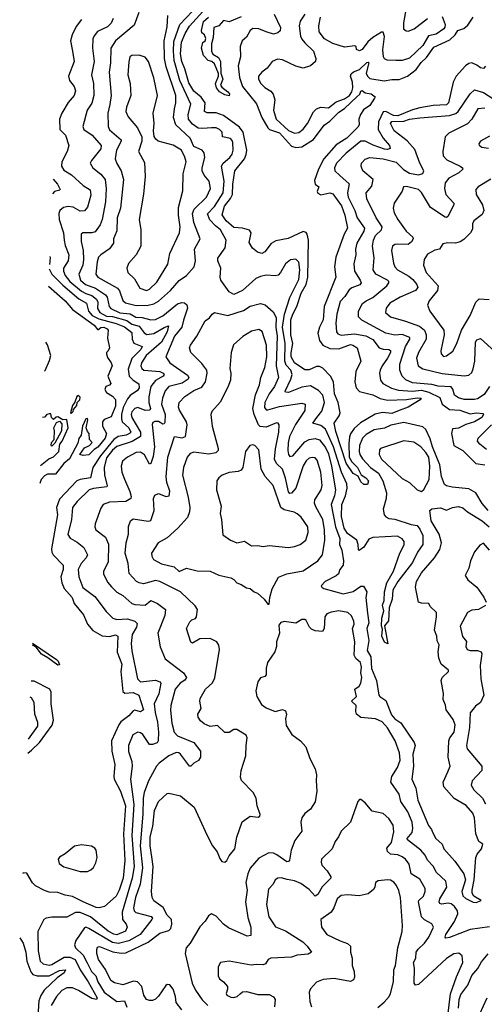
# Model space of a CAD drawing. Extents: x 1954678 to 2060275, y 904822 to 1016299.
# Tile 27 of 256: x 1955447 to 1958590, y 924282 to 930947. Entities that reach past the tile are written whole.
import ezdxf

# ---------------------------------------------------------------- set-up
doc = ezdxf.new("R2010")
doc.units = 0

msp = doc.modelspace()

# ---------------------------------------------------------------- linework, layer by layer
at = {"layer": '0CON20XD'}
for points in [[(1958058.4, 931015), (1958043.4, 930925), (1958044.4, 930885), (1958060.9, 930870.9), (1958075, 930869.2), (1958115, 930885.5), (1958206.2, 930955)], [(1955865, 930948.7), (1955829.7, 930900.3), (1955802.5, 930845), (1955790.9, 930805), (1955803.2, 930735), (1955814.7, 930665), (1955776.9, 930565), (1955784.5, 930535), (1955815.4, 930495), (1955824.6, 930465), (1955814.6, 930435), (1955775, 930386.4), (1955730.9, 930315), (1955715.4, 930275), (1955718.2, 930205), (1955757.2, 930165), (1955780, 930095), (1955768.5, 930055), (1955732.7, 929985), (1955729.6, 929955), (1955745, 929928.5), (1955797.4, 929897.4), (1955875.3, 929825.3), (1955924.5, 929795), (1955928.9, 929758.9), (1955905, 929677.5), (1955885, 929652.3), (1955855, 929652), (1955807.7, 929677.7), (1955775, 929682.8), (1955743.5, 929676.5), (1955718.8, 929655), (1955712.5, 929635), (1955712.7, 929595), (1955743.7, 929505), (1955748.6, 929455), (1955755, 929419.2), (1955780, 929355), (1955775.3, 929315), (1955742.7, 929265), (1955743, 929245), (1955754, 929215), (1955786.3, 929175), (1955865, 929109.5), (1955893.1, 929093.1), (1955935, 929080.4), (1955966.2, 929056.2), (1955974.5, 929035), (1955972.2, 928992.2), (1955989.6, 928965), (1956035, 928941.4), (1956075, 928937.4), (1956171.6, 928911.6), (1956205, 928886.6), (1956255, 928872), (1956288.4, 928828.4), (1956307, 928817), (1956355, 928823), (1956425, 928864.3), (1956454.1, 928874.1), (1956444.2, 928835), (1956405.3, 928764.7), (1956301.7, 928675), (1956271.8, 928625), (1956266.2, 928605), (1956272.7, 928585), (1956286, 928575), (1956395, 928566.2), (1956418.1, 928555), (1956423.9, 928545), (1956418.1, 928535), (1956366.2, 928505), (1956334.8, 928465), (1956320.2, 928395), (1956321.2, 928355), (1956330.8, 928315), (1956326.7, 928305), (1956295, 928302.7), (1956245, 928321.3), (1956225, 928314.6), (1956205, 928292.5), (1956201.4, 928275), (1956206.4, 928255), (1956264.5, 928155), (1956263.4, 928126.6), (1956207.2, 928092.8), (1956105, 928057.8), (1956075, 928032.9), (1956035, 927981.6), (1956017.1, 927915), (1956020.8, 927865), (1956038.4, 927795), (1956035.5, 927785), (1955945, 927774.3), (1955916, 927764), (1955835, 927686.4), (1955804.5, 927645), (1955798.2, 927565), (1955772.4, 927462.4), (1955787.6, 927437.6), (1955835, 927409.6), (1955881.2, 927375), (1955906.2, 927325), (1955897.5, 927305), (1955861.8, 927265), (1955843.3, 927225), (1955845.9, 927175), (1955873, 927103), (1955955, 927041.8), (1956031, 926941), (1956076.4, 926896.3), (1956105, 926887.2), (1956175, 926891.7), (1956225, 926874.7), (1956240.4, 926860.4), (1956237.6, 926835), (1956206.6, 926785), (1956200.3, 926725), (1956205.3, 926675), (1956244.4, 926484.4), (1956265, 926464.7), (1956365, 926476.2), (1956395, 926465.6), (1956402.5, 926455), (1956387.1, 926382.9), (1956357.1, 926315), (1956362.6, 926257.4), (1956378.7, 926191.3), (1956386.4, 926125), (1956384.5, 926065), (1956377.5, 926052.5), (1956345, 926040.8), (1956325, 926040.8), (1956279.2, 926109.2), (1956265, 926120.5), (1956245, 926125.4), (1956213.1, 926106.9), (1956182.5, 926035), (1956183.6, 925993.7), (1956205.2, 925925.2), (1956208.6, 925895), (1956196.8, 925805), (1956218.3, 925635), (1956205.7, 925425), (1956220.3, 925215), (1956206.6, 925135), (1956140.4, 924905), (1956141.6, 924855), (1956166.4, 924823.6), (1956173.3, 924805), (1956162.3, 924777.7), (1956105, 924751.9), (1956084, 924756), (1956045, 924776.2), (1955925, 924873.7), (1955855, 924903.8), (1955825, 924903.8), (1955765, 924870.9), (1955665, 924871.8), (1955625, 924865.7), (1955610, 924855), (1955570.4, 924775), (1955570.6, 924645), (1955584.7, 924575), (1955606, 924556), (1955645, 924546.3), (1955665, 924551.6), (1955748, 924602), (1955785, 924601.2), (1955822, 924585), (1955855.5, 924515), (1955909, 924435), (1955969.8, 924325), (1955966.1, 924313.9), (1955935, 924322.3), (1955845, 924374.8), (1955805, 924394.2), (1955765, 924394), (1955731.8, 924375), (1955695.4, 924335), (1955659.2, 924275)], [(1956079.3, 930955), (1956066.1, 930923.9), (1956040.9, 930899.1), (1955973.4, 930866.6), (1955950.9, 930839.2), (1955942.4, 930817.6), (1955940, 930755), (1955949.7, 930665), (1955931.6, 930575), (1955945.3, 930515), (1955948.2, 930435), (1955935, 930382.5), (1955902.9, 930335), (1955873.6, 930225), (1955879.5, 930205), (1955936.2, 930165), (1955997.6, 930095), (1955996.1, 930073.9), (1955932.5, 929995), (1955924.5, 929975), (1955941.5, 929945), (1955995, 929901.5), (1956024.7, 929865), (1956031.4, 929805)], [(1956251.8, 930995), (1956220.4, 930909.6), (1956095.5, 930805), (1956062.9, 930755), (1956060.9, 930655), (1956053, 930593), (1956064.7, 930435), (1956056.5, 930373.5), (1956042.7, 930315), (1956045.4, 930225), (1956055, 930201.8), (1956133.6, 930135), (1956133.8, 930125), (1956102.5, 930065), (1956092.5, 930005), (1956103.7, 929973.7), (1956133.6, 929923.7), (1956147.9, 929865), (1956127.8, 929672.2), (1956105.8, 929605), (1956102.9, 929517.1), (1956080.9, 929465), (1956080.4, 929435), (1956055, 929395.5), (1955995, 929356.2), (1955980.7, 929339.3), (1955971.6, 929308.4), (1955962, 929225), (1955976.4, 929205), (1956109.2, 929129.2), (1956121.6, 929111.6), (1956145, 929045.6), (1956161.6, 929031.6), (1956235, 929011.9)], [(1956235, 929011.9), (1956315, 929014.8), (1956355, 929023.6), (1956385, 929042.7), (1956467.1, 929115), (1956525, 929182.5), (1956575.8, 929215), (1956627.1, 929275), (1956637.3, 929315), (1956630, 929395), (1956667.5, 929465), (1956625, 929574.2), (1956615.2, 929635), (1956627.1, 929665), (1956710, 929745), (1956738.2, 929805), (1956728.8, 929855), (1956694.6, 929895), (1956681.8, 929925), (1956680.7, 929945), (1956698.2, 930015), (1956695.6, 930045), (1956680.6, 930065), (1956625, 930088.5), (1956600, 930145), (1956502, 930235), (1956486.4, 930285), (1956495, 930344.2), (1956503.4, 930385), (1956503.9, 930435), (1956437.1, 930627.1), (1956426.5, 930685), (1956424, 930805), (1956445, 930900), (1956449.6, 930975)], [(1958615.5, 927625), (1958575, 927671.5), (1958534.1, 927744.1), (1958485, 927771.3), (1958372.3, 927782.3), (1958335, 927791.2), (1958321.9, 927801.9), (1958301.8, 927855), (1958289.5, 927935), (1958239.6, 928055), (1958225, 928108.9), (1958195, 928172.3), (1958175, 928192), (1958045, 928220.3), (1957957.3, 928202.7), (1957915, 928181.7), (1957845, 928171.9), (1957791.2, 928138.8), (1957765.5, 928114.5), (1957745.2, 928065), (1957743.3, 928023.3), (1957747.4, 928005), (1957765.8, 927975), (1957820.8, 927915), (1957875, 927876.9), (1957904.8, 927825), (1957928.1, 927745), (1957926.4, 927705), (1957905.3, 927634.7), (1957913, 927595), (1957923, 927583), (1957945, 927571), (1957985, 927565.8), (1958095, 927529.3), (1958135, 927523.8), (1958155, 927498.2), (1958175.2, 927455), (1958175.4, 927395), (1958138.3, 927341.7), (1958105, 927273.2), (1958005, 927143.8), (1957971.1, 927085), (1957966.5, 927025), (1957945.7, 926965), (1957942.9, 926877.1), (1957915.8, 926845), (1957937.1, 926722.9), (1957915, 926734.6), (1957896.6, 926775), (1957901.3, 926821.3), (1957893.6, 926845), (1957898, 926895), (1957910.6, 926945), (1957901.5, 926985), (1957912.5, 927015), (1957915.3, 927075.3), (1957930.6, 927135), (1957975.3, 927214.7), (1958018.2, 927335), (1958047.8, 927392.2), (1958047.3, 927415), (1958034, 927434), (1958002.1, 927452.1), (1957835, 927441.6), (1957809.9, 927430.1), (1957775, 927377.3), (1957744.2, 927354.2), (1957738.8, 927358.8), (1957736.8, 927395), (1957727.5, 927425), (1957665, 927470), (1957641.5, 927505), (1957624.1, 927585), (1957625.8, 927665), (1957651.7, 927725), (1957661.5, 927775), (1957660.8, 927805), (1957624, 927885), (1957570.9, 928055), (1957516.2, 928175), (1957485, 928200.6), (1957429.2, 928215), (1957457.5, 928255), (1957491.7, 928298.3), (1957508.4, 928355), (1957496.8, 928405), (1957467.5, 928437.5), (1957415, 928468.6), (1957355, 928459), (1957265, 928423.1), (1957245.8, 928425), (1957243.1, 928433.1), (1957282.2, 928515), (1957290, 928545), (1957280.4, 928575), (1957249.7, 928609.7), (1957240.4, 928635), (1957242.1, 928755), (1957225.3, 928865), (1957238.8, 928955), (1957273.7, 929066.3), (1957335, 929189.2), (1957342, 929255), (1957335.7, 929305.7), (1957315, 929327.3), (1957277.9, 929322.1), (1957245, 929295.7), (1957212.3, 929235), (1957195, 929218.2), (1957175, 929212.5), (1957115, 929217.9), (1957075, 929209.8), (1957044.5, 929195), (1956955, 929113.9), (1956895, 929086.7), (1956865, 929105.6), (1956807.5, 929185), (1956803.5, 929205), (1956807.8, 929265), (1956787.8, 929315), (1956787.6, 929332.4), (1956836.4, 929403.6), (1956844.6, 929455), (1956805.3, 929525), (1956770.8, 929550.8), (1956733.3, 929593.3), (1956717.9, 929632.1), (1956765, 929682.9), (1956822.6, 929775), (1956829.3, 929855), (1956812.5, 929955), (1956824.3, 929975.7), (1956869.2, 930015), (1956885, 930037.1), (1956891.6, 930065), (1956889.4, 930115), (1956885, 930130), (1956872, 930142), (1956818.9, 930155), (1956816.7, 930186.7), (1956799.4, 930205), (1956775, 930215.9), (1956745, 930215.3), (1956685, 930210.2), (1956655, 930213.8), (1956615, 930240.8), (1956588.8, 930275), (1956587.1, 930305), (1956603.5, 930375), (1956531, 930535), (1956492.2, 930672.2), (1956486.2, 930735), (1956489.5, 930800.5), (1956530.2, 930915), (1956616.5, 931005)], [(1957167.9, 930985), (1957210.8, 930895), (1957208.3, 930871.7), (1957192.6, 930857.4), (1957165, 930849.6), (1957114.8, 930864.8), (1957065, 930885.8), (1957023.2, 930886.8), (1957005, 930874.4), (1956980.4, 930829.6), (1956950.9, 930805), (1956938.2, 930765), (1956940.4, 930695), (1956924, 930635), (1956933.5, 930555), (1956955.2, 930495.2), (1957048.1, 930378.1), (1957084.8, 930285), (1957124.8, 930215), (1957137.5, 930205), (1957205, 930181.2), (1957285, 930091.6), (1957315, 930082), (1957355, 930086), (1957433.6, 930136.4), (1957506.3, 930233.7), (1957545, 930261), (1957605, 930321.6), (1957643.5, 930346.5), (1957727.3, 930425), (1957747.4, 930442.6), (1957755, 930462.5), (1957765, 930466.9), (1957783.2, 930453.2), (1957825.2, 930445), (1957851.4, 930425), (1957847.6, 930415), (1957815, 930367.1), (1957773, 930337), (1957751.5, 930305), (1957742.2, 930275), (1957742.5, 930235), (1957735, 930218.8), (1957660, 930145), (1957588.8, 930101.2), (1957505, 930006.3), (1957468.1, 929935), (1957441.4, 929858.6), (1957446.7, 929835), (1957471.1, 929815), (1957459.1, 929785), (1957462.8, 929772.8), (1957485, 929761.5), (1957545, 929774.7), (1957565, 929769.5), (1957625, 929687.8), (1957647.5, 929625), (1957664, 929535), (1957641.8, 929495), (1957585, 929338.8), (1957576.8, 929275), (1957584.6, 929205), (1957506.2, 929005), (1957499.5, 928915), (1957475.2, 928865), (1957464.7, 928825), (1957474.1, 928775), (1957497.7, 928745), (1957545, 928720.7), (1957605, 928718.7), (1957685, 928748.4), (1957700.8, 928745), (1957730.6, 928725), (1957755.5, 928635), (1957720.4, 928565), (1957713.8, 928495), (1957722.3, 928455), (1957745, 928431.5), (1957835, 928407.3), (1957885, 928382.1), (1957935, 928371.8), (1958065, 928375.2), (1958135, 928388.5), (1958163.3, 928385), (1958156.2, 928375), (1958074.3, 928325), (1958015, 928300.8), (1957965, 928282), (1957902.4, 928287.6), (1957852.2, 928277.8), (1957751.9, 928218.1), (1957710.7, 928179.3), (1957686, 928144), (1957677.5, 928122.5), (1957673, 928077), (1957676.5, 927985), (1957693.6, 927953.6), (1957733.1, 927915), (1957757.4, 927867.4), (1957789.4, 927845), (1957805.7, 927825), (1957799.1, 927800.9), (1957775, 927800), (1957755, 927820), (1957737.6, 927857.6), (1957703.1, 927875), (1957656.7, 927945), (1957585, 928158.6), (1957573.6, 928215), (1957608.9, 928265), (1957614.8, 928285), (1957600.8, 928355), (1957577.1, 928415), (1957569.2, 928495), (1957549.5, 928535), (1957498.7, 928588.7), (1957475, 928600.6), (1957455, 928598.8), (1957405, 928577.5), (1957375, 928576.9), (1957305.7, 928625), (1957283.9, 928665), (1957283.2, 928693.2), (1957294.6, 928755), (1957280.3, 928815), (1957282, 928915), (1957294.2, 928955), (1957321, 929005), (1957351.2, 929095), (1957384.6, 929155), (1957397.2, 929205), (1957400.5, 929455), (1957392.2, 929495), (1957385, 929505.7), (1957365, 929513.3), (1957264, 929466), (1957178.7, 929451.3), (1957148, 929432), (1957105, 929375.7), (1957084.1, 929364.1), (1957055, 929372.5), (1957020.9, 929400.9), (1956998.9, 929438.9), (1957005, 929470), (1957012, 929505), (1957001.6, 929521.6), (1956955, 929537.2), (1956895, 929540.3), (1956843.3, 929585), (1956816.7, 929626.7), (1956831.3, 929685), (1956873.1, 929736.9), (1956886.1, 929763.9), (1956888.9, 929835), (1956903.3, 929925), (1956966.7, 930005), (1956979.5, 930035), (1956983.3, 930065), (1956958, 930185), (1956935, 930218.9), (1956825, 930298.4), (1956775, 930317.4), (1956715, 930317.2), (1956697.8, 930325), (1956701.2, 930385), (1956675, 930422.4), (1956625, 930464), (1956590.2, 930520.2), (1956564.6, 930615), (1956544.4, 930665), (1956535.4, 930715.4), (1956540.5, 930795), (1956565.5, 930854.5), (1956596.4, 930903.6), (1956686.2, 931003.8)], [(1956865, 930432.9), (1956835, 930438.8), (1956798.3, 930458.3), (1956778, 930485), (1956771.5, 930515), (1956791.5, 930565), (1956792.2, 930582.2), (1956765, 930648.8), (1956746.9, 930665), (1956722, 930672), (1956691.2, 930705), (1956677.5, 930755), (1956686.7, 930793.3), (1956702.5, 930805), (1956705, 930820), (1956698, 930845), (1956679.3, 930859.3), (1956676.7, 930875), (1956690, 930935), (1956724.4, 930965)], [(1956945, 930965.6), (1956865, 930933.5), (1956825, 930941.2), (1956795, 930906.2), (1956761.2, 930895), (1956755.7, 930825.7), (1956744.1, 930785), (1956745.3, 930735), (1956754.5, 930714.5), (1956792, 930692), (1956806.3, 930665), (1956807.3, 930585), (1956820.4, 930545), (1956806.1, 930505), (1956815, 930491.5), (1956855, 930459.1), (1956865.4, 930445), (1956865, 930432.9)], [(1957375.7, 930984.3), (1957343.3, 930936.7), (1957338.2, 930905), (1957346.7, 930836.7), (1957355.3, 930815), (1957375, 930790.8), (1957435.4, 930735), (1957450.4, 930685), (1957447.3, 930665), (1957415, 930634), (1957365, 930620), (1957315, 930633.3), (1957225, 930674.6), (1957190.9, 930679.1), (1957155, 930664.2), (1957121.4, 930618.6), (1957085, 930591.9), (1957063.1, 930565), (1957062.5, 930545), (1957077.3, 930515), (1957105, 930488.5), (1957145, 930462.9), (1957162.4, 930442.4), (1957172.1, 930405), (1957163.4, 930335), (1957182.9, 930275), (1957265, 930198.1), (1957305, 930179.2), (1957335, 930184.7), (1957365, 930206.4), (1957394.1, 930245), (1957435.3, 930324.7), (1957455.2, 930344.8), (1957485, 930354.7), (1957535, 930351.2), (1957589.1, 930390.9), (1957645, 930411.9), (1957678.8, 930435), (1957695, 930459.2), (1957701.1, 930485), (1957697.7, 930525), (1957685.6, 930565), (1957688.9, 930581.1), (1957704.8, 930595.2), (1957745, 930609.7), (1957795, 930656.9), (1957805, 930660), (1957809.6, 930655), (1957792, 930585), (1957799.8, 930565), (1957815, 930549.6), (1957912.4, 930532.4), (1957965, 930542.5), (1958015, 930543), (1958070.8, 930565), (1958129.5, 930610.5), (1958163.2, 930656.8), (1958198.8, 930691.2), (1958248.2, 930761.8), (1958358, 930812), (1958393.1, 930845), (1958411.9, 930875), (1958451.8, 930888.2), (1958479.4, 930910.6), (1958515, 930963.4)], [(1958305, 930968), (1958326.2, 930913.8), (1958324.2, 930895.8), (1958315.4, 930885), (1958265, 930849.5), (1958213, 930837), (1958175, 930771.8), (1958085, 930686.7), (1958035, 930670), (1957991.5, 930671.5), (1957933.9, 930673.9), (1957915, 930682.9), (1957907.8, 930695), (1957903.5, 930743.5), (1957914, 930834), (1957905, 930862), (1957895, 930862.9), (1957835, 930826.2), (1957803.1, 930796.9), (1957765, 930746.5), (1957745, 930736.9), (1957726, 930745), (1957722.5, 930765), (1957715, 930771.4), (1957645, 930760.9), (1957565, 930786.1), (1957508.3, 930818.3), (1957474, 930865), (1957470.3, 930905), (1957481.9, 930965)], [(1956305, 929114.1), (1956325, 929123.1), (1956375, 929170.8), (1956448.3, 929291.7), (1956462.9, 929365), (1956527.5, 929505), (1956533.3, 929545), (1956521.4, 929625), (1956522.1, 929675), (1956551, 929789), (1956551.9, 929905), (1956573.1, 929985), (1956565, 930016.9), (1956540.4, 930065), (1956485, 930096.9), (1956383.9, 930123.9), (1956367.7, 930137.7), (1956357.5, 930157.5), (1956351.6, 930195), (1956356, 930244), (1956350, 930315), (1956379.6, 930435), (1956354.6, 930554.6), (1956318.9, 930665), (1956295, 930693.1), (1956255, 930706.4), (1956205, 930705.6), (1956192.5, 930695), (1956185, 930662.5), (1956178.9, 930575), (1956193.1, 930515), (1956198.8, 930435), (1956169.7, 930355), (1956165.9, 930325), (1956179.9, 930289.9), (1956243.3, 930215), (1956272.3, 930155), (1956273.9, 930126.1), (1956251.5, 930055), (1956290.9, 929980.8), (1956295.7, 929885), (1956284.2, 929765.8), (1956254.6, 929595), (1956266.2, 929525), (1956265.4, 929415), (1956235, 929356.5), (1956183.5, 929296.5), (1956170.5, 929265), (1956179.1, 929235), (1956222.3, 929192.2), (1956259.2, 929129.2), (1956305, 929114.1)], [(1958598.2, 930631.8), (1958585, 930617.5), (1958565, 930621.1), (1958538.7, 930638.7), (1958505, 930654.5), (1958485, 930650), (1958462.5, 930635), (1958400, 930565), (1958380, 930525), (1958347.5, 930385), (1958335, 930370.8), (1958244.4, 930365.6), (1958155, 930349.6), (1958105, 930336.4), (1958005, 930295.8), (1957975, 930298.1), (1957925, 930324.9), (1957906.9, 930323.1), (1957874.3, 930255.7), (1957871.9, 930205), (1957905.1, 930145.1), (1957948.5, 930095), (1957953.3, 930075), (1957935, 930068.3), (1957915, 930071.2), (1957837.8, 930097.8), (1957785, 930126.1), (1957755, 930124.1), (1957655, 930044.7), (1957590.7, 929975), (1957577.1, 929945), (1957578.8, 929925), (1957613.4, 929893.4), (1957676.6, 929836.6), (1957664.8, 929775), (1957670, 929745), (1957714.3, 929655), (1957729.7, 929605), (1957778.6, 929535), (1957774.2, 929515), (1957726.7, 929435), (1957718.6, 929395), (1957720.8, 929355), (1957706.4, 929295), (1957711.6, 929245), (1957750.3, 929185), (1957756.7, 929165), (1957747.5, 929152.5), (1957695, 929132), (1957675, 929117.7), (1957647.4, 929072.6), (1957615, 929039.4), (1957591.7, 928955), (1957585.9, 928894.1), (1957590, 928835), (1957600, 928820), (1957621.7, 928811.7), (1957710.9, 928820.8), (1957788.1, 928808.1), (1957835, 928783.3), (1957878.1, 928725), (1957905, 928716.2), (1957944.7, 928714.7), (1957955, 928707.1), (1957955.3, 928695), (1957936.3, 928655), (1957898.2, 928605), (1957886, 928575), (1957882.3, 928555), (1957887.6, 928507.6), (1957903.5, 928483.5), (1957963, 928453), (1958008.8, 928438.8), (1958105, 928433), (1958165, 928438.7), (1958215.8, 928425.8), (1958289.1, 928389.1), (1958304.7, 928345), (1958355, 928307.7), (1958425, 928303.6), (1958495, 928278.5), (1958535, 928286.3), (1958582.5, 928282.5), (1958584.4, 928275), (1958573.8, 928255), (1958525, 928224.2), (1958465, 928206.9), (1958415, 928183.2), (1958375, 928178.2), (1958367.4, 928145), (1958385, 928064.7), (1958445, 928030), (1958532.6, 927942.6), (1958595, 927934.2)], [(1958625, 928464), (1958588.9, 928411.1), (1958545, 928381.5), (1958525, 928375.4), (1958455, 928375.9), (1958416.8, 928386.8), (1958389.5, 928405), (1958376.5, 928446.5), (1958365, 928461.6), (1958277.5, 928467.5), (1958235, 928478.1), (1958105, 928489.4), (1958059, 928509), (1958034, 928535), (1958019.1, 928575), (1958019.2, 928615), (1958056.1, 928735), (1958086.6, 928785), (1958086.1, 928796.1), (1958035, 928816.6), (1957985, 928811.4), (1957925, 928824.7), (1957762.3, 928912.3), (1957739.5, 928935), (1957738.9, 928975), (1957765.4, 929025), (1957790, 929045), (1957835, 929066.7), (1957931.1, 929145), (1957945.4, 929165), (1957944.6, 929175), (1957934.5, 929185), (1957857.5, 929225), (1957839.2, 929255), (1957845.4, 929335), (1957834.1, 929415), (1957840.8, 929455), (1957854.5, 929485.5), (1957894, 929525), (1957900, 929545), (1957858.7, 929605), (1957795.4, 929735), (1957791.8, 929775), (1957829.1, 929820.9), (1957837.3, 929865), (1957768.2, 929925), (1957757.8, 929955), (1957759.4, 929975), (1957785, 930003.3), (1957815, 930013.9), (1957905, 930004.7), (1957995, 929982.4), (1958043.7, 929933.7), (1958085, 929908.8), (1958145, 929898.1), (1958174.1, 929905.9), (1958180.8, 929925), (1958154.6, 929975), (1958119.2, 930069.2), (1958068.3, 930128.3), (1957980.5, 930195), (1957955.4, 930245), (1957965, 930259.1), (1958045, 930260.3), (1958085, 930273.5), (1958153.6, 930283.6), (1958355, 930299.5), (1958397.6, 930312.4), (1958413.6, 930326.4), (1958495, 930445.8), (1958525, 930472.5), (1958585, 930453.9), (1958655, 930409.7)], [(1958595, 930347.6), (1958546, 930345), (1958505.3, 930275), (1958477.5, 930242.5), (1958350.9, 930179.1), (1958325.8, 930155), (1958310, 930055), (1958312.5, 930025), (1958337.7, 929997.7), (1958427.5, 929955), (1958442.9, 929945), (1958445.7, 929935), (1958419.1, 929910.8), (1958349.5, 929875), (1958325, 929842), (1958320, 929805), (1958329.3, 929765), (1958384.4, 929705), (1958384.5, 929695), (1958344.6, 929615.4), (1958335, 929608.9), (1958325, 929610.9), (1958226.5, 929676.5), (1958165, 929777.9), (1958145, 929798.4), (1958065, 929818.8), (1958044.6, 929815.4), (1958035, 929786), (1957979.5, 929705), (1957972.6, 929672.6), (1957980.4, 929640.4), (1958006.2, 929595), (1958061.1, 929515), (1958106.2, 929476.2), (1958109.1, 929465), (1958097, 929443), (1958075, 929424.7), (1958001.2, 929428.8), (1957984.2, 929425.8), (1957969.5, 929415), (1957963.4, 929385), (1957975, 929300), (1957985.4, 929275), (1958002.7, 929255), (1958080.2, 929210.2), (1958107.7, 929187.7), (1958133.6, 929155), (1958139.7, 929135), (1958125, 929114.7), (1958021.8, 929068.2), (1957951.3, 929028.7), (1957925.5, 928995), (1957921.1, 928965), (1957955.3, 928935.3), (1958057.2, 928907.2), (1958152.6, 928872.6), (1958185.2, 928845.2), (1958197.7, 928815), (1958197.5, 928785), (1958144.1, 928695), (1958132.2, 928655), (1958142.9, 928605), (1958174.1, 928584.1), (1958305, 928553.3), (1958455, 928536.2), (1958485, 928541.9), (1958505, 928558.6), (1958515.8, 928584.2), (1958525.8, 928635), (1958530, 928765), (1958539.5, 928780.5), (1958565, 928789.2), (1958660.5, 928700.5)], [(1958625, 930159.2), (1958563.8, 930125), (1958552.7, 930107.3), (1958555, 930097.5), (1958572.5, 930085), (1958617.9, 930077.9)], [(1955673.4, 929866.9), (1955703.4, 929835), (1955721.4, 929798.6), (1955717.8, 929792.2), (1955683.2, 929785), (1955669.1, 929768.8)], [(1958635, 929867.8), (1958548.8, 929815), (1958533.2, 929796.8), (1958535, 929763.3), (1958577.8, 929695), (1958588.1, 929655), (1958575, 929627.5), (1958520, 929585), (1958511.4, 929565), (1958509.8, 929530.2), (1958497.1, 929505), (1958451.5, 929458.5), (1958426.8, 929443.2), (1958395.4, 929435.4), (1958342.6, 929437.4), (1958310, 929430), (1958286.2, 929395), (1958255, 929387.8), (1958205, 929360.4), (1958183.3, 929325), (1958178, 929285), (1958196.4, 929236.4), (1958278.2, 929145), (1958273.8, 929115), (1958216.2, 929045), (1958205.4, 929015), (1958221.5, 928975), (1958316.7, 928845), (1958318.2, 928815), (1958296.8, 928705), (1958298.2, 928685), (1958315, 928666.9), (1958335, 928671.4), (1958376.3, 928703.7), (1958405, 928756.2), (1958435.5, 928845), (1958494.7, 928945), (1958533.3, 929035), (1958555, 929058.6), (1958622.4, 929052.4)], [(1956031.4, 929805), (1956027.4, 929715), (1956004.3, 929595.7), (1955991.4, 929558.6), (1955958.2, 929511.8), (1955935, 929505.3), (1955874.6, 929505.4), (1955863.1, 929495), (1955862.7, 929445), (1955877.1, 929385), (1955878.2, 929325), (1955873.1, 929285), (1955846.3, 929225), (1955859, 929185), (1955890.9, 929155), (1955960.2, 929130.2), (1956027.6, 929085), (1956038.4, 929068.4), (1956052.7, 929005), (1956063.1, 928993.1), (1956125, 928963.9), (1956195, 928955.1), (1956232.7, 928932.7), (1956275, 928930.9), (1956333.8, 928916.2), (1956365, 928916.7), (1956415, 928943.2), (1956515, 929024.4), (1956543.8, 929033.8), (1956561.5, 929031.5), (1956576.8, 929016.8), (1956581, 928995), (1956555, 928912.5), (1956543.9, 928865), (1956495, 928804.5), (1956435.5, 928665), (1956462.5, 928625), (1956581.5, 928541.5), (1956590.3, 928525), (1956586.8, 928515), (1956545, 928486.6), (1956456.7, 928463.3), (1956430.4, 928435), (1956412.4, 928385), (1956406.2, 928345), (1956431.2, 928275), (1956429.5, 928220.5), (1956425, 928212), (1956415, 928210.3), (1956385, 928226.2), (1956361.8, 928228.2), (1956348.4, 928221.6), (1956342.1, 928207.9), (1956358.1, 928055), (1956349.2, 927990.8), (1956335, 927944), (1956325, 927938), (1956291.2, 928001.2), (1956265, 928020.8), (1956235, 928016.7), (1956175, 927985.4), (1956142.1, 927957.9), (1956134, 927926), (1956137.5, 927885), (1956155.9, 927835.9), (1956192.9, 927752.9), (1956201.1, 927718.9), (1956197.8, 927705), (1956164.4, 927685.6), (1956055, 927681.2), (1956011.4, 927665), (1955995, 927641.2), (1955957.5, 927535), (1955954.4, 927515), (1955961.9, 927495), (1956027.8, 927445), (1956047.4, 927397.4), (1956044.7, 927275.3), (1956014.4, 927215), (1956013.5, 927195), (1956040.6, 927140.6), (1956067.3, 927107.3), (1956105, 927070.9), (1956145, 927048.8), (1956205.8, 926995.8), (1956225, 926988.7), (1956295, 926984.6), (1956335, 927016), (1956378.6, 926995), (1956432.9, 926955), (1956428.7, 926915), (1956382.1, 926795), (1956397.5, 926702.5), (1956431.1, 926621.1), (1956554.7, 926525), (1956575.3, 926495.3), (1956565, 926476.2), (1956532.1, 926455), (1956498.9, 926415), (1956470.3, 926305), (1956466.7, 926273.3), (1956475.9, 926185), (1956492.8, 926125), (1956515, 926099.1), (1956624.4, 926055), (1956668.9, 925995), (1956670, 925955), (1956657.3, 925932.7), (1956624.5, 925915.5), (1956605, 925893.3), (1956595, 925893.8), (1956533.9, 925975), (1956524.3, 925984.3), (1956505, 925987.3), (1956455.4, 925965), (1956389.4, 925915), (1956371.9, 925895), (1956317.1, 925795), (1956288.8, 925715), (1956282.1, 925677.9), (1956279.5, 925569.5), (1956260.7, 925355), (1956278.4, 925205), (1956261, 925095), (1956229.1, 925005), (1956217, 924935), (1956221.4, 924915), (1956233, 924903), (1956335.8, 924875.8), (1956344.3, 924865), (1956341.1, 924855), (1956261.1, 924755), (1956185, 924711.5), (1956115, 924693.1), (1956075, 924701.4), (1955915, 924796.3), (1955895, 924803.9), (1955885, 924800.8), (1955826.9, 924715), (1955817.5, 924685), (1955824.4, 924665), (1955875.7, 924615.7), (1955903.2, 924563.2), (1955933.4, 924505), (1955962.2, 924475), (1955976.2, 924435), (1956018.7, 924365), (1956105, 924301.4), (1956155.2, 924305.2), (1956172.2, 924262.2)], [(1955650.3, 929344.1), (1955652.8, 929335), (1955647.9, 929289.9)], [(1955646.7, 929261.8), (1955664, 929224), (1955739.4, 929149.4), (1955847.6, 929057.6), (1955897.8, 929027.8), (1955912.1, 928975), (1955936.2, 928945), (1955981.2, 928921.2), (1956100.2, 928890.2), (1956155, 928867.7), (1956205, 928830.4), (1956207.4, 928785), (1956218.5, 928758.5), (1956275.6, 928735), (1956267.2, 928715), (1956205, 928654.8), (1956181.5, 928581.5), (1956187.8, 928535), (1956215, 928507.1), (1956252.7, 928482.7), (1956256, 928455), (1956243, 928437), (1956195, 928404.3), (1956175, 928381.6), (1956147.7, 928322.3), (1956135.8, 928275), (1956134.6, 928245), (1956141.1, 928225), (1956185.2, 928185), (1956198.7, 928155), (1956190.4, 928145), (1956166.7, 928135), (1956113.9, 928126.1), (1956083.5, 928106.5), (1955994.1, 927995), (1955942.4, 927915), (1955925, 927845.5), (1955855, 927834.4), (1955832.7, 927825), (1955715, 927700.9), (1955695.5, 927645), (1955703, 927595), (1955662.2, 927365), (1955663.4, 927343.4), (1955673.6, 927323.6), (1955740, 927255), (1955741.1, 927225), (1955724.7, 927175), (1955732.2, 927135), (1955747.4, 927097.4), (1955802, 927035), (1955815.9, 926995), (1955877.9, 926917.9), (1955905.5, 926855), (1955942.3, 926812.3), (1956003.6, 926776.4), (1956055, 926771.4), (1956095, 926783.1), (1956110.9, 926775), (1956106.2, 926665), (1956136.7, 926585), (1956131.7, 926535), (1956145, 926400), (1956158.9, 926388.9), (1956215, 926392.7), (1956253.5, 926375), (1956284.6, 926275), (1956265, 926263), (1956225, 926272.7), (1956215, 926269), (1956186.1, 926233.9), (1956132, 926195), (1956117.3, 926175), (1956068.5, 926065), (1956069.3, 925995), (1956090.9, 925905), (1956083.2, 925826.8), (1956086.3, 925805), (1956128, 925725), (1956161.9, 925625), (1956148.8, 925435), (1956158.7, 925255), (1956146.2, 925135), (1956120.5, 925055), (1956100.4, 925015), (1956020, 924945), (1955985, 924934.6), (1955965, 924937.9), (1955875, 924974.8), (1955805, 925011.6), (1955755, 925020.3), (1955705, 925037.8), (1955645, 925040.8), (1955615, 925051.9), (1955554, 925085), (1955533.4, 925103.4), (1955495, 925170), (1955475, 925171.2), (1955465.9, 925167.7)], [(1955640.9, 929144.1), (1955755, 929043.3), (1955804.7, 928984.7), (1955950.1, 928880.1), (1955975, 928848.8), (1955996.3, 928863.7), (1956014.8, 928865.2), (1956037.8, 928855), (1956045.7, 928845), (1956040.8, 928790.8), (1956053.8, 928725), (1956046.2, 928705), (1956033.3, 928695), (1956033.6, 928686.4), (1956040.6, 928660.6), (1956066, 928625), (1956071.2, 928605), (1956042.5, 928535), (1956062.5, 928485), (1956055, 928472.5), (1956030, 928465), (1956023.3, 928445), (1956035, 928423.3), (1956075, 928398.8), (1956095, 928376.2), (1956095, 928330), (1956065, 928258), (1956019.2, 928240.8), (1956005.9, 928224.1), (1956006, 928195), (1956032.9, 928145), (1956025, 928114.4), (1955975, 928052.7), (1955951.4, 928038.6), (1955915, 928002.5), (1955875, 927996.7), (1955853.3, 928005), (1955885, 928050), (1955920, 928065), (1955936.7, 928085), (1955920, 928105), (1955917, 928147), (1955905, 928160), (1955896.7, 928185), (1955908, 928238), (1955905, 928246.7), (1955893.8, 928245), (1955872, 928195), (1955861.9, 928135), (1955847.2, 928112.8), (1955840.3, 928079.7), (1955783.3, 927975), (1955745, 927942), (1955688.3, 927871.7), (1955635, 927870), (1955615, 927859.4), (1955591.9, 927835), (1955581.9, 927806.6)], [(1956542.7, 924245), (1956504.7, 924294.7), (1956501.5, 924335), (1956485.3, 924385), (1956462.9, 924412.9), (1956445, 924416.4), (1956435, 924410), (1956385, 924337.8), (1956365, 924317.5), (1956345, 924307.5), (1956325, 924306.9), (1956305.5, 924315.5), (1956287.5, 924345), (1956272.4, 924402.4), (1956244.8, 924434.8), (1956217.6, 924437.6), (1956144.7, 924414.7), (1956087.7, 924427.7), (1956062.2, 924442.2), (1956027.5, 924517.5), (1955979.8, 924585), (1955967.7, 924625), (1955967.6, 924652.4), (1955972.2, 924667.8), (1955987.7, 924672.3), (1956077.3, 924637.3), (1956132.2, 924627.8), (1956165, 924631.3), (1956315, 924703.3), (1956395, 924764.7), (1956455, 924782.3), (1956468.9, 924795), (1956476.8, 924825), (1956473.8, 924855), (1956445, 924885.6), (1956418.4, 924938.4), (1956355, 924982.9), (1956342.9, 925005), (1956337.9, 925045), (1956348.7, 925215), (1956340.3, 925280.3), (1956329, 925355), (1956328.5, 925415), (1956347, 925485), (1956359.5, 925595), (1956386.4, 925655), (1956445, 925708.1), (1956455, 925712.2), (1956535, 925693.1), (1956626.5, 925616.5), (1956716.2, 925425), (1956752.2, 925355), (1956781.8, 925315), (1956799.7, 925269.7), (1956815, 925248.8), (1956835, 925243.8), (1956849.2, 925255), (1956863.4, 925286.6), (1956901.4, 925335), (1956915.5, 925414.5), (1956952.1, 925517.9), (1957005, 925555.8), (1957060.8, 925549.2), (1957072, 925555), (1957074, 925566), (1957054.2, 925625), (1957046.8, 925676.8), (1957025.5, 925715.5), (1956947.7, 925797.7), (1956940.5, 925820.5), (1956945.7, 925865), (1956977, 925963), (1956978.1, 926035), (1956985.7, 926085), (1956978.8, 926105), (1956915, 926142.5), (1956895, 926141.4), (1956865, 926121.5), (1956835, 926122.1), (1956785, 926168.8), (1956735, 926162.9), (1956695, 926180.6), (1956670.2, 926200.2), (1956653.3, 926225), (1956651.1, 926245), (1956673.5, 926285), (1956664.6, 926335), (1956668.3, 926351.7), (1956704.5, 926415.5), (1956752.2, 926457.8), (1956767.5, 926492.5), (1956798.2, 926685), (1956793.1, 926713.1), (1956781.4, 926735), (1956735, 926758.1), (1956665, 926756.7), (1956615, 926727.5), (1956605, 926732.5), (1956575.7, 926825), (1956597.9, 926872.1), (1956611.2, 926885), (1956635.6, 926894.4), (1956642.9, 926905), (1956648.9, 926955), (1956635, 926979.2), (1956534.3, 927074.3), (1956395.2, 927145.2), (1956365, 927150), (1956285, 927128.2), (1956255, 927134.5), (1956237.5, 927145), (1956188, 927198), (1956179.7, 927265), (1956161.1, 927335), (1956168.1, 927405), (1956183.2, 927465), (1956182.8, 927517.2), (1956195.7, 927555), (1956215, 927567.3), (1956315, 927553.5), (1956333.3, 927556.7), (1956356.1, 927623.9), (1956353.1, 927705), (1956361.2, 927728.8), (1956385, 927740.4), (1956435, 927720.4), (1956458.1, 927725), (1956461.4, 927755), (1956442.1, 927815), (1956437.1, 927855), (1956447.9, 927985), (1956493.8, 928125), (1956545, 928117.5), (1956568, 928125), (1956579.2, 928205), (1956574.4, 928225), (1956526.8, 928305), (1956522, 928325), (1956525, 928355.8), (1956565, 928396.4), (1956625, 928436.2), (1956680, 928460), (1956704.2, 928495.8), (1956715.4, 928555), (1956713.1, 928575), (1956680.1, 928620.1), (1956605.5, 928695), (1956595.4, 928725), (1956602.7, 928745), (1956646.2, 928805), (1956700.5, 928909.5), (1956730.5, 928929.5), (1956748, 928955), (1956765, 928965.6), (1956855, 928944.6), (1956961.9, 928978.1), (1957005, 929007.5), (1957075, 929025.5), (1957107.6, 929017.6), (1957160.7, 928970.7), (1957181.9, 928931.9), (1957180, 928865), (1957187.8, 928805), (1957182.1, 928605), (1957197.1, 928525), (1957171.1, 928465), (1957134.8, 928415), (1957105, 928355.4), (1957102.9, 928322.9), (1957115, 928307.3), (1957125, 928305.3), (1957205, 928328.4), (1957355, 928351.4), (1957377.1, 928345), (1957375, 928302), (1957312.5, 928207.5), (1957272.2, 928125), (1957263, 928083), (1957261.6, 928031.6), (1957264.7, 928004.7), (1957275, 927990.6), (1957295.2, 927994.7), (1957375, 928089.4), (1957405, 928105.3), (1957445, 928111.8), (1957475, 928102.8), (1957515, 928052), (1957535, 928009.5), (1957557.2, 927925), (1957584.5, 927765), (1957576.8, 927725), (1957554.3, 927665), (1957583.6, 927515), (1957612.4, 927435), (1957610.2, 927395), (1957625.6, 927355.6), (1957637.3, 927285), (1957634.3, 927255.7), (1957613.8, 927225), (1957604.4, 927195), (1957588.5, 927181.5), (1957514.3, 927145), (1957485.8, 927115), (1957490, 927105), (1957505, 927096.5), (1957635, 927060.8), (1957702.5, 927077.5), (1957755, 927112), (1957773.3, 927113.3), (1957794.4, 927075), (1957788.2, 927035), (1957799.9, 926930.1), (1957809, 926865), (1957795.6, 926825), (1957808.1, 926745), (1957797.7, 926677.8), (1957821.5, 926635), (1957827.3, 926555), (1957861.1, 926475), (1957876.7, 926375), (1957882.9, 926365), (1957925, 926338.9), (1957962.5, 926242.5), (1957985, 926215.4), (1958026.5, 926186.5), (1958116.7, 926055), (1958121.7, 926035), (1958105.9, 925975), (1958110.7, 925895), (1958099.1, 925805), (1958126.9, 925745), (1958140, 925665), (1958212.5, 925492.5), (1958233.5, 925465), (1958241.9, 925441.9)], [(1957135, 926990), (1957138.8, 927035), (1957155.6, 927095), (1957196.7, 927173.3), (1957255, 927196.2), (1957365, 927216.4), (1957465, 927284.4), (1957495.6, 927325), (1957510.3, 927425), (1957510, 927495), (1957496.8, 927565), (1957449.7, 927649.7), (1957442.1, 927675), (1957443.3, 927696.7), (1957486.2, 927763.8), (1957494.1, 927795), (1957484.2, 927885), (1957459.6, 927965), (1957445, 927980.4), (1957425, 927984.6), (1957405, 927978.5), (1957385, 927961.5), (1957365, 927927.1), (1957315.8, 927775), (1957285, 927742.9), (1957275, 927740.5), (1957265, 927750.6), (1957245.2, 927844.8), (1957225, 927904.5), (1957183.3, 927943.3), (1957171.7, 927971.7), (1957176.7, 928043.3), (1957199.4, 928155), (1957202.5, 928205), (1957195.9, 928215.9), (1957185, 928218.8), (1957115, 928188.9), (1957072.8, 928192.8), (1957061.4, 928205), (1957033.7, 928273.7), (1957024.8, 928315), (1957042.2, 928407.8), (1957068.3, 928475), (1957077.3, 928525), (1957105, 928592), (1957118.5, 928665), (1957117.1, 928745), (1957086.5, 928836.5), (1957065, 928851.1), (1957015, 928838.2), (1956957.5, 928802.5), (1956893.9, 928746.1), (1956878.2, 928695), (1956868.9, 928585), (1956874.2, 928555), (1956873.8, 928506.2), (1956855, 928459.2), (1956802.6, 928357.4), (1956747.1, 928295), (1956739.4, 928275), (1956748.2, 928195), (1956790.5, 928045), (1956789.2, 928030.8), (1956773.8, 928015), (1956726.4, 928006.4), (1956625, 928019.2), (1956600.4, 928009.6), (1956579.5, 927985), (1956555.6, 927915), (1956549.2, 927865), (1956587.5, 927715), (1956598.9, 927645), (1956594.7, 927615), (1956581.8, 927578.2), (1956516.5, 927505), (1956445, 927440), (1956384.2, 927405), (1956339.4, 927335), (1956340.5, 927315), (1956352.6, 927292.6), (1956405, 927263.3), (1956492.6, 927242.6), (1956525, 927212.9), (1956575, 927233.5), (1956646.4, 927216.4), (1956735, 927214.4), (1956795, 927188.1), (1956875, 927168.6), (1956895, 927157.5), (1956915.5, 927135.5), (1956946.2, 927125), (1956980.9, 927100.9), (1957005.9, 927095.9), (1957032.5, 927075), (1957055.8, 927065.8), (1957100, 927025), (1957125, 926990), (1957135, 926990)], [(1955615.5, 928567.9), (1955618.2, 928571.8), (1955649.2, 928640.8), (1955657.1, 928675), (1955635.8, 928745.8), (1955624.1, 928764.7)], [(1955795, 928282.5), (1955808.8, 928295), (1955811.2, 928308.8), (1955834, 928335), (1955836, 928355), (1955854, 928375), (1955855, 928392.5), (1955845, 928403.8), (1955833.1, 928396.9), (1955820.7, 928359.3), (1955803.3, 928335), (1955790, 928285), (1955795, 928282.5)], [(1955587.3, 927929.4), (1955644.6, 927975.4), (1955675, 927988.1), (1955711.9, 928025), (1955717.5, 928075), (1955733.8, 928095), (1955774.2, 928185), (1955765, 928240), (1955738.3, 928238.3), (1955705, 928260), (1955693, 928257), (1955675, 928240), (1955662.5, 928255), (1955658.3, 928278.3), (1955645, 928280), (1955630, 928275), (1955615, 928257.5), (1955601.6, 928254.2)], [(1955665, 928060), (1955660, 928065), (1955662.5, 928085), (1955680, 928105), (1955682.5, 928165), (1955677.5, 928185), (1955695, 928220), (1955715, 928230), (1955731.7, 928211.7), (1955730, 928165), (1955685, 928080), (1955665, 928060)], [(1958605, 928038.8), (1958560.6, 928075), (1958544.4, 928095), (1958547.8, 928115), (1958638.8, 928205)], [(1958165, 927753.8), (1958182.1, 927767.9), (1958217.3, 927835), (1958222.8, 927925), (1958214.2, 927985), (1958195, 928017.4), (1958161.1, 928055), (1958113.4, 928086.6), (1958046.9, 928096.9), (1957888, 928045), (1957881.4, 928035), (1957879.6, 928005), (1957895, 927972.1), (1958035, 927840.9), (1958084.2, 927815), (1958135, 927765.7), (1958165, 927753.8)], [(1957265, 927374.5), (1957305, 927380.4), (1957345, 927395.4), (1957383.6, 927425), (1957398.7, 927475), (1957395.9, 927515), (1957350.1, 927580.1), (1957325, 927602.5), (1957303.6, 927613.6), (1957235, 927628.4), (1957212.6, 927645), (1957161.6, 927795), (1957107.5, 927855), (1957081.5, 927905), (1957065.4, 928035.4), (1957038, 928065), (1957025, 928069.2), (1957003.3, 928065), (1956973.8, 928025), (1956956.2, 927915), (1956945, 927897.8), (1956925, 927889.6), (1956865, 927881.8), (1956816.9, 927863.1), (1956793.9, 927846.1), (1956780.6, 927825), (1956778.2, 927765), (1956809.4, 927655), (1956802.9, 927605), (1956812.9, 927565), (1956821.1, 927461.1), (1956873.8, 927423.8), (1956915, 927405.7), (1956966.9, 927416.9), (1957015, 927385.6), (1957055, 927387.5), (1957095, 927380.9), (1957135, 927387.7), (1957265, 927374.5)], [(1958241.9, 925441.9), (1958263.4, 925403.4), (1958304.2, 925365), (1958316.7, 925335), (1958391.9, 925251.9), (1958452.6, 925165), (1958462.6, 925125), (1958438.1, 925045), (1958445.3, 925015.3), (1958465, 924997.3), (1958515, 924973.9), (1958535, 924971.8), (1958568.6, 924985), (1958519.5, 925015), (1958508.8, 925035), (1958507.2, 925055), (1958520.7, 925125), (1958534.1, 925275), (1958542.7, 925297.3), (1958570.4, 925335), (1958579.4, 925365), (1958554.3, 925385), (1958533.8, 925435), (1958524.7, 925545), (1958512.5, 925575), (1958468.6, 925628.6), (1958386.5, 925675), (1958316.8, 925755), (1958313.1, 925785), (1958343.8, 925855), (1958358.9, 925895), (1958345.9, 925955.9), (1958350.7, 926065), (1958356.4, 926085), (1958386.2, 926125), (1958392.8, 926175), (1958380.4, 926210.4), (1958331.9, 926275), (1958327.6, 926307.6), (1958312.1, 926345), (1958314.4, 926385), (1958297.5, 926475), (1958305.7, 926495), (1958348, 926535), (1958347.5, 926545), (1958297.5, 926585), (1958281.9, 926625), (1958277.2, 926667.2), (1958285.9, 926715), (1958272.2, 926742.2), (1958270, 926775), (1958252.3, 926815), (1958266.9, 926905), (1958266, 926935), (1958223.3, 926975), (1958215.8, 926995.8), (1958165, 926997.5), (1958144.5, 927004.5), (1958123.8, 927105), (1958131.5, 927145), (1958165, 927202.9), (1958252.5, 927305), (1958290, 927360), (1958300, 927405), (1958284.4, 927465), (1958231.9, 927555), (1958221.2, 927625), (1958235, 927636), (1958295, 927641.9), (1958335, 927627.5), (1958375, 927645.6), (1958415, 927652.9), (1958445, 927642.9), (1958475.7, 927615), (1958575, 927554), (1958623.8, 927513.8)], [(1958625, 927356.8), (1958585, 927404.2), (1958559.3, 927390.7), (1958523.9, 927346.1), (1958497.8, 927285), (1958485.6, 927235), (1958460, 927185), (1958478, 927155), (1958540.8, 927105), (1958587.6, 927037.6), (1958603.1, 927005)], [(1958625, 924807.1), (1958495, 924788.2), (1958355, 924733.4), (1958330.4, 924730.4), (1958325.7, 924735.7), (1958330.4, 924755), (1958387.6, 924842.4), (1958411.8, 924895), (1958409.7, 924915), (1958388.9, 924945), (1958365, 924961.8), (1958345, 924965.7), (1958300.4, 924960.4), (1958289.4, 924965), (1958284.7, 924974.7), (1958290, 924995), (1958336.4, 925075), (1958329.5, 925115), (1958267.9, 925175), (1958245, 925217.1), (1958205, 925258.9), (1958191.1, 925291.1), (1958161.8, 925325), (1958069.6, 925395), (1958067.3, 925405), (1958101.9, 925445), (1958106.5, 925475), (1958102.6, 925515), (1958073.9, 925583.9), (1958025.2, 925655), (1958014.6, 925705), (1957958.9, 925785), (1957964.5, 925825), (1958002.7, 925885), (1958020.4, 925935), (1958016.4, 925985), (1957987.9, 926065), (1957935, 926154.3), (1957899.2, 926195), (1957855, 926214.5), (1957755, 926224.4), (1957725.5, 926245.5), (1957720, 926265), (1957723.6, 926305), (1957692.2, 926335), (1957724.7, 926365), (1957715.4, 926415), (1957744.2, 926435.8), (1957753.9, 926455), (1957760.7, 926495), (1957755.3, 926525.3), (1957760, 926565), (1957752.2, 926595), (1957722, 926622), (1957709.1, 926645), (1957713.9, 926735), (1957699, 926825), (1957708.8, 926855), (1957708.4, 926875), (1957692.7, 926912.8), (1957667.8, 926935), (1957605, 926946.6), (1957555, 926937.5), (1957525, 926925.4), (1957511.5, 926905), (1957506.5, 926825), (1957495, 926806.8), (1957445, 926809.6), (1957421.4, 926821.4), (1957408.5, 926835), (1957385, 926881.2), (1957375, 926888), (1957355, 926886), (1957315, 926861.4), (1957235, 926873.8), (1957213.9, 926866.1), (1957200.7, 926849.3), (1957203.8, 926795), (1957184.4, 926735.6), (1957184, 926705), (1957172.4, 926667.6), (1957124.4, 926595), (1957113.4, 926556.6), (1957115, 926512), (1957105, 926500), (1957075, 926491.2), (1957058.1, 926465), (1957044, 926405), (1957051.2, 926365), (1957082.1, 926312.1), (1957115, 926289.4), (1957175, 926263.3), (1957225, 926278), (1957245, 926267.8), (1957252.5, 926245), (1957244.4, 926214.4), (1957249.7, 926169.7), (1957289.1, 926109.1), (1957346.2, 926065), (1957383.8, 926025), (1957410, 925945), (1957445.8, 925875.8), (1957456, 925835), (1957452, 925795), (1957457.5, 925725), (1957447, 925653), (1957415, 925603.8), (1957375.6, 925574.4), (1957355.8, 925545), (1957350, 925515), (1957355.6, 925455), (1957308.3, 925391.7), (1957283.8, 925326.2), (1957271.3, 925258.7), (1957265, 925248.8), (1957255, 925247.5), (1957185.8, 925295), (1957165, 925305.4), (1957133.4, 925306.6), (1957065, 925270.4), (1957005.8, 925204.2), (1956989.3, 925165), (1956977.3, 925107.3), (1956985.3, 925055), (1956973.5, 924975), (1956989.6, 924869.6), (1957010, 924805), (1957011.7, 924748.3), (1956985, 924742.9), (1956859.4, 924799.4), (1956825, 924825.6), (1956775, 924879.2), (1956745, 924893.8), (1956725, 924881.2), (1956702.5, 924845), (1956664.6, 924805.4), (1956600, 924695), (1956573.8, 924665), (1956567.1, 924625), (1956613.8, 924425), (1956636.9, 924376.9), (1956682.3, 924312.3), (1956719.4, 924275)], [(1958598.3, 926981.7), (1958551.2, 926955), (1958505, 926950), (1958477.5, 926935), (1958428, 926842), (1958442.5, 926772.5), (1958469.1, 926739.1), (1958465.5, 926705), (1958474.1, 926684.1), (1958495, 926676.4), (1958545, 926678.2), (1958568.2, 926668.2), (1958574.6, 926655), (1958561.8, 926575), (1958567.5, 926485), (1958588.1, 926375), (1958565.6, 926325), (1958530.5, 926299.5), (1958494.5, 926255), (1958490.5, 926155), (1958470.4, 926035), (1958475, 926012.5), (1958574.6, 925895), (1958572.7, 925865), (1958507.8, 925795), (1958500.9, 925765), (1958520, 925735), (1958577.2, 925677.2), (1958598.9, 925638.9)], [(1955534.2, 926727.5), (1955695, 926616.2), (1955706.1, 926605), (1955715, 926580), (1955705, 926578), (1955637.9, 926627.9), (1955595, 926651.8), (1955558.9, 926698.9), (1955533.6, 926712.6)], [(1955501.8, 925982.2), (1955527.5, 926002.5), (1955580.5, 926055), (1955667.3, 926172.7), (1955674.8, 926205), (1955659.5, 926315), (1955659.2, 926395), (1955650.8, 926415), (1955545, 926470.6), (1955523.4, 926469.5)], [(1955505.5, 926077.9), (1955568.4, 926165), (1955569.6, 926189.6), (1955548.2, 926245), (1955545.3, 926325.3), (1955527.6, 926357.6), (1955518.1, 926361.8)], [(1958344.5, 924205), (1958362.7, 924352.7), (1958401.1, 924468.9), (1958445.3, 924565), (1958440.4, 924610.4), (1958418.7, 924628.7), (1958385, 924623.9), (1958335, 924591.1), (1958145, 924416.9), (1958125, 924410.8), (1958114.7, 924424.7), (1958117.7, 924527.7), (1958112.3, 924565), (1958127.3, 924595), (1958130.4, 924635), (1958142.1, 924655), (1958186.2, 924695), (1958215, 924736.7), (1958245.5, 924805), (1958236.1, 924826.1), (1958185, 924852.9), (1958164.7, 924875), (1958144.1, 924975.9), (1958146.6, 924985), (1958179.3, 925015), (1958191.2, 925045), (1958190, 925065), (1958155, 925129.5), (1958095, 925164.4), (1958081.8, 925231.8), (1958056.2, 925265), (1958035, 925280.4), (1958005, 925292.8), (1957955, 925299.2), (1957935, 925316.9), (1957931.6, 925338.4), (1957962.9, 925377.1), (1957978.7, 925448.7), (1957973.8, 925495), (1957945, 925540), (1957905, 925572.9), (1957830.6, 925590.6), (1957785, 925645.8), (1957755, 925667.5), (1957745, 925667.5), (1957734.2, 925655.8), (1957684, 925515), (1957621.4, 925455), (1957603.1, 925415), (1957580.6, 925385), (1957560.5, 925335), (1957488.9, 925265), (1957485.6, 925245), (1957491.5, 925225), (1957526.2, 925186.2), (1957552.5, 925145), (1957552.5, 925135), (1957493, 925077), (1957465, 925024.3), (1957445, 925013.1), (1957405, 925058.8), (1957348.7, 925098.7), (1957305, 925118.3), (1957256.8, 925126.8), (1957215, 925137.9), (1957193.8, 925136.2), (1957176.3, 925123.7), (1957162.5, 925095), (1957129.1, 925060.9), (1957117.6, 924957.6), (1957132.9, 924875), (1957177.6, 924807.6), (1957245, 924779.1), (1957361.9, 924705), (1957392.2, 924675), (1957420, 924635), (1957397.9, 924622.1), (1957325, 924613.8), (1957285, 924600.8), (1957145, 924593.8), (1957126.9, 924585), (1957110.8, 924555), (1957095, 924548.2), (1957048.3, 924551.7), (1957013.9, 924546.1), (1956865, 924574.3), (1956805, 924565.8), (1956789.2, 924535), (1956789.4, 924475), (1956798.6, 924455), (1956825.6, 924435), (1956851.7, 924401.7), (1956853.5, 924385), (1956844.5, 924355), (1956848.9, 924345), (1956875, 924331), (1956895, 924328.1), (1956917.5, 924335), (1956938.1, 924351.9), (1956955, 924365.8), (1956981.9, 924368.1), (1957057.8, 924347.8), (1957135, 924348.5), (1957165, 924333.1), (1957175.4, 924315), (1957171.5, 924265)], [(1955855, 925181.3), (1955905, 925182.1), (1955928.5, 925191.5), (1955945, 925207.1), (1955961.2, 925238.8), (1955970, 925275), (1955964, 925325), (1955955, 925338.5), (1955931.7, 925351.7), (1955865, 925360.8), (1955816.8, 925353.2), (1955755, 925301.2), (1955715, 925277.5), (1955706.8, 925265), (1955713.2, 925235), (1955745, 925212.1), (1955855, 925181.3)], [(1957869.5, 924260.5), (1957913.7, 924296.3), (1957945.7, 924334.3), (1957954.6, 924355), (1957976.9, 924433.1), (1957978.2, 924515), (1957988.4, 924545), (1958004.7, 924665), (1958034.6, 924775), (1958037.9, 924815), (1958023.3, 925005), (1958012.4, 925052.4), (1957995.4, 925085.4), (1957978, 925108), (1957955, 925122.5), (1957935, 925125.7), (1957871.4, 925118.6), (1957855, 925107.5), (1957850, 925075), (1957840.3, 925059.7), (1957805, 925030), (1957742.7, 925017.3), (1957665, 925023.9), (1957622, 925018), (1957595.5, 924995), (1957572.9, 924935), (1957553.3, 924906.7), (1957485, 924856.7), (1957488.9, 924805), (1957524.1, 924754.1), (1957615, 924710.7), (1957664.2, 924694.2), (1957685.3, 924675.3), (1957684.7, 924634.7), (1957696.2, 924595), (1957697.1, 924545), (1957708.9, 924505), (1957712.1, 924465), (1957705, 924447.1), (1957685, 924435.5), (1957575, 924457.5), (1957499.7, 924450.3), (1957455, 924431.2), (1957413.2, 924386.8), (1957405.8, 924364.2), (1957410.5, 924300.5), (1957422, 924265)], [(1955446.7, 924732.9), (1955471.1, 924695), (1955487.2, 924635), (1955493.9, 924575), (1955521.6, 924501.6), (1955535, 924482.9), (1955565.7, 924474.3), (1955645, 924473.8), (1955715, 924510), (1955757.5, 924515), (1955747.5, 924495), (1955699.6, 924460.4), (1955611.5, 924378.5), (1955588.8, 924341.2), (1955575.6, 924305), (1955568.5, 924198.5)], [(1958416.5, 924255), (1958420, 924315), (1958432.1, 924347.9), (1958477.9, 924412.1), (1958505, 924476.4), (1958545.9, 924525), (1958570.4, 924569.6), (1958616.6, 924623.4)], [(1958606.8, 924323.2), (1958557.3, 924215)]]:
    msp.add_lwpolyline(points, dxfattribs=at)

doc.saveas('drawing.dxf')
